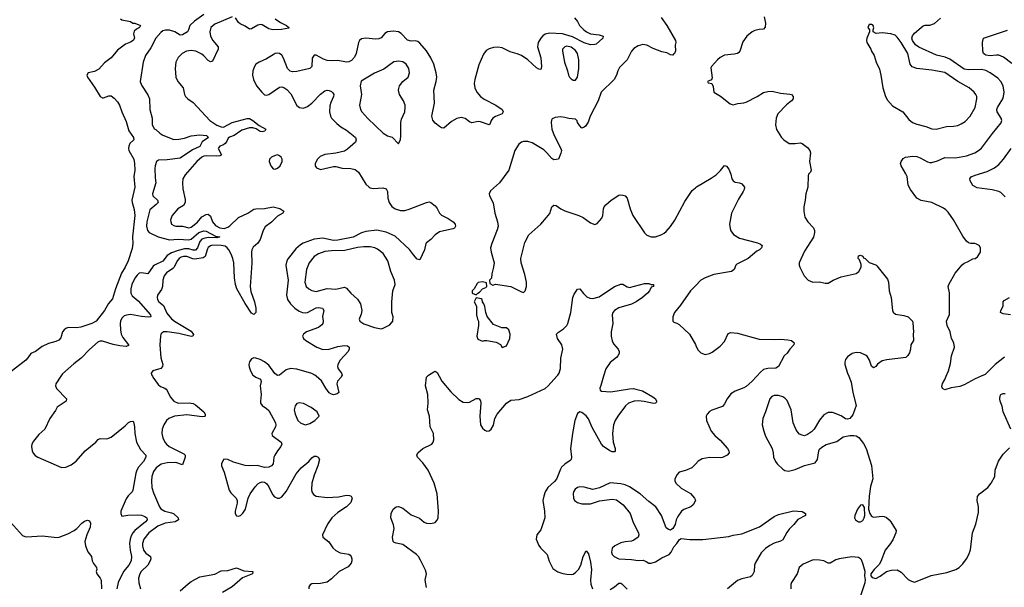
# Model space of a CAD drawing. Header units: inches. Extents: x 2057696 to 2160536, y 827480 to 1016834.
# Tile 237 of 256: x 2123743 to 2132861, y 908045 to 913303. Entities that reach past the tile are written whole.
import ezdxf

# ---------------------------------------------------------------- set-up
doc = ezdxf.new("R2010")
doc.units = ezdxf.units.IN
doc.header["$MEASUREMENT"] = 0
for name, color, linetype in [('C1920', 7, 'Continuous'), ('C1921', 7, 'Continuous'), ('C1930', 7, 'Continuous'), ('C1931', 7, 'Continuous')]:
    doc.layers.add(name, color=color, linetype=linetype)

msp = doc.modelspace()

# ---------------------------------------------------------------- linework, layer by layer
at = {"layer": 'C1920', "color": 5}
for points, elevation in [([(2124124.8, 910000), (2124078.7, 909930), (2124075.3, 909910), (2124085.4, 909885.4), (2124177.3, 909790), (2124174, 909770), (2124090, 909715.1), (2124076.4, 909683.6), (2124023.1, 909610), (2123975.3, 909510), (2123920.6, 909459.4), (2123870, 909397.6), (2123854.9, 909370), (2123853.1, 909350), (2123858, 909310), (2123867.2, 909287.2), (2123886.3, 909266.3), (2123910, 909250.3), (2124130, 909155.8), (2124170, 909157), (2124220.5, 909179.5), (2124266.9, 909213.1), (2124350, 909310.5), (2124449.2, 909390), (2124470, 909414.8), (2124490, 909424), (2124550, 909420.5), (2124590, 909437.1), (2124720.1, 909539.9), (2124750, 909570.3), (2124770, 909581.6), (2124790, 909584), (2124798, 909578), (2124806.4, 909530), (2124808.2, 909470), (2124826, 909390), (2124862.8, 909322.8), (2124910.5, 909270), (2124910.4, 909250.4), (2124889, 909210), (2124843.3, 909156.7), (2124828, 909130), (2124818.3, 909101.7), (2124790, 908945.2), (2124784.2, 908930), (2124748.3, 908891.7), (2124730, 908863.6), (2124681.3, 908750), (2124680.5, 908730), (2124690, 908704.7), (2124745.6, 908714.4), (2124830, 908717.2), (2124870, 908711.8), (2124901.6, 908701.6), (2124920.3, 908690), (2124924, 908670), (2124906.9, 908650), (2124808.4, 908570), (2124790.5, 908549.5), (2124776.7, 908523.3), (2124765.6, 908490), (2124761, 908450), (2124765, 908390), (2124778.2, 908330), (2124776.2, 908290), (2124752.9, 908250), (2124704.9, 908190), (2124654.3, 908090), (2124644.4, 908030)], 360), ([(2124972.5, 910000), (2124977.3, 909990), (2125024.6, 909924.6), (2125046, 909906), (2125088.8, 909888.8), (2125099.9, 909879.9), (2125109, 909869), (2125135.5, 909810), (2125169.6, 909769.6), (2125210, 909750.7), (2125312.5, 909752.5), (2125350, 909746.8), (2125370, 909735.2), (2125447, 909670), (2125462, 909650), (2125462, 909638), (2125460.7, 909630), (2125453.5, 909626.5), (2125434.6, 909625.4), (2125290, 909643.3), (2125177.1, 909630), (2125125.2, 909610), (2125102.7, 909590), (2125077.1, 909550), (2125063.5, 909510), (2125060.7, 909470), (2125067.9, 909430), (2125086.5, 909390), (2125102.7, 909370), (2125128.9, 909350), (2125262.2, 909282.2), (2125276.1, 909270), (2125276.3, 909250), (2125250, 909179.6), (2125190, 909202.4), (2125110, 909199.5), (2125054.8, 909185.2), (2125007.5, 909152.5), (2124982.9, 909117.1), (2124968.5, 909071.5), (2124963.9, 909030), (2124967.3, 908970), (2124981.4, 908921.4), (2125038, 908790), (2125050, 908772), (2125088.4, 908750), (2125150, 908736.3), (2125167.4, 908727.4), (2125210.3, 908690), (2125212.4, 908670), (2125181.6, 908650), (2125090, 908639.9), (2125021.2, 908610), (2124939.7, 908550), (2124893.4, 908490), (2124879.4, 908450), (2124879.4, 908430), (2124889.4, 908390), (2124910, 908360.2), (2124954.3, 908330), (2124957.5, 908310), (2124951.7, 908290), (2124930.1, 908249.9), (2124868.1, 908190), (2124854.4, 908170), (2124843.8, 908130), (2124846, 908086), (2124863.2, 908030)], 380), ([(2125917.1, 910000), (2125930, 909990.3), (2125972.2, 909972.2), (2125980.3, 909950), (2125970.3, 909910), (2125979.1, 909830), (2125971.8, 909770), (2125974, 909750), (2125988.2, 909730), (2126030, 909702.6), (2126050, 909681.3), (2126111.1, 909570), (2126115.4, 909550), (2126112, 909530), (2126077.6, 909470), (2126081.6, 909450), (2126163.7, 909390), (2126171.4, 909370), (2126162, 909350), (2126129.6, 909310.4), (2126105, 909270), (2126098, 909250), (2126090.8, 909189.2), (2126076, 909170), (2126050, 909157.3), (2126010, 909155.4), (2125946.8, 909173.2), (2125870, 909170.8), (2125830, 909174.2), (2125723.7, 909203.7), (2125670, 909229.3), (2125650, 909233.2), (2125630, 909229), (2125610.6, 909190), (2125613, 909170), (2125635.3, 909110), (2125684.1, 908944.1), (2125699.4, 908919.4), (2125748.2, 908870), (2125756.4, 908850), (2125756.4, 908823.6), (2125737.3, 908750), (2125738.8, 908730), (2125750, 908706.8), (2125770, 908704), (2125788, 908710), (2125810, 908730.8), (2125833.3, 908770), (2125858, 908870), (2125876.4, 908910), (2125924, 908976), (2125950, 909003.7), (2125970, 909014.9), (2125990, 909020.9), (2126010, 909018.3), (2126030, 909005.3), (2126050, 908974.4), (2126084.2, 908904.2), (2126104.1, 908884.1), (2126130, 908871.7), (2126150, 908871.7), (2126170, 908881.7), (2126210, 908932), (2126304.1, 909095.9), (2126350, 909151.4), (2126419.7, 909210), (2126450, 909244.4), (2126470, 909259.5), (2126490, 909260.3), (2126507.7, 909250), (2126518.4, 909230), (2126504.7, 909170), (2126470, 909084.5), (2126448.6, 909010), (2126444.6, 908950), (2126450, 908928), (2126464.3, 908904.3), (2126490, 908888), (2126590, 908876), (2126696, 908884), (2126770, 908897.6), (2126796.4, 908896.4), (2126814, 908890), (2126822, 908870), (2126810.6, 908830), (2126770.4, 908790), (2126690, 908738.2), (2126634.7, 908690), (2126592.6, 908630), (2126546.7, 908530), (2126550.5, 908510), (2126605.1, 908465.1), (2126644.4, 908410), (2126670, 908386.2), (2126710, 908364.3), (2126790, 908353.1), (2126803.4, 908343.4), (2126813.7, 908330), (2126820.3, 908310), (2126820.2, 908290), (2126812.7, 908270), (2126784.2, 908235.8), (2126703, 908190), (2126630, 908122.9), (2126590, 908094), (2126530, 908078.9), (2126450, 908076.3), (2126432.3, 908067.7), (2126421.6, 908050), (2126419.3, 908030)], 420), ([(2126724.1, 910000), (2126719.1, 909990), (2126686, 909954), (2126678.6, 909930), (2126698.9, 909850), (2126682.3, 909837.7), (2126650, 909828.9), (2126630, 909832.9), (2126610, 909846.4), (2126577.5, 909890), (2126537.7, 909957.7), (2126488.8, 910000)], 420), ([(2127510, 908043.7), (2127499.2, 908110), (2127509.6, 908170), (2127502.7, 908202.7), (2127456.3, 908296.3), (2127435.8, 908330), (2127417.4, 908350), (2127290, 908441.3), (2127230, 908453), (2127210, 908461.6), (2127202.4, 908470), (2127196, 908510), (2127209.8, 908590.2), (2127204.3, 908624.3), (2127178.7, 908690), (2127182.4, 908730), (2127201.6, 908770), (2127230, 908790.4), (2127250, 908793), (2127290, 908778.7), (2127370, 908717.8), (2127445.7, 908685.7), (2127490, 908648.9), (2127510, 908638.9), (2127550, 908637.4), (2127590, 908645.3), (2127610, 908668), (2127617.6, 908690), (2127621.4, 908750), (2127609.7, 908910), (2127581.3, 909010), (2127525.1, 909130), (2127477.8, 909197.8), (2127428, 909250), (2127421.6, 909270), (2127429.6, 909290), (2127476.9, 909330), (2127559.3, 909370), (2127571.4, 909388.6), (2127577, 909410), (2127574.5, 909470), (2127543.7, 909530), (2127539.3, 909630), (2127519.5, 909690), (2127524.5, 909750), (2127522, 909830), (2127500.7, 909910), (2127510, 909991.3), (2127518.8, 910000)], 420), ([(2127629.2, 910000), (2127653.8, 909953.8), (2127735.9, 909855.9), (2127810, 909785.7), (2127850, 909760.3), (2127890, 909755.8), (2127910, 909761.3), (2127970, 909793), (2127990, 909794), (2127998, 909790), (2128010, 909772), (2128012.7, 909750), (2128003.1, 909630), (2128010.4, 909550), (2128030, 909519.1), (2128050, 909500.7), (2128070, 909490.7), (2128090, 909494.8), (2128110, 909511), (2128130, 909546), (2128144.7, 909610), (2128163.6, 909650), (2128250, 909750.3), (2128290, 909777), (2128370, 909784.4), (2128450, 909811.7), (2128610, 909888), (2128635.8, 909910), (2128718.1, 910000)], 420), ([(2129150.4, 910000), (2129126, 909914), (2129115.5, 909890), (2129117.3, 909870), (2129130, 909860.5), (2129215.9, 909855.9), (2129390, 909884.2), (2129426, 909886), (2129450, 909881.3), (2129510, 909866), (2129606, 909810), (2129630.8, 909790), (2129641, 909770), (2129638.8, 909761.2), (2129632, 909750), (2129612.3, 909747.7), (2129525.8, 909765.8), (2129470, 909770.8), (2129432, 909768), (2129381.6, 909750), (2129353.4, 909726.6), (2129280.9, 909630), (2129258, 909590), (2129242, 909550), (2129232.2, 909470), (2129238.4, 909390), (2129257, 909330), (2129256.4, 909310), (2129250, 909300.9), (2129230, 909299.6), (2129209.4, 909310), (2129150, 909349.6), (2129130, 909372), (2129045.9, 909525.9), (2129010, 909606), (2128990, 909634), (2128950, 909664.5), (2128930, 909669.3), (2128910, 909656), (2128884.4, 909590), (2128860.9, 909470), (2128844, 909330), (2128854.6, 909250), (2128850.4, 909230), (2128840.8, 909219.2), (2128790, 909186), (2128761.8, 909158.2), (2128750, 909139.5), (2128713.2, 909046.8), (2128695.5, 909024.5), (2128634.9, 908970), (2128610.3, 908930), (2128596, 908890), (2128588.9, 908850), (2128603.2, 908750), (2128604.9, 908690), (2128570, 908576), (2128532.4, 908530), (2128527, 908490), (2128551.2, 908431.2), (2128565.7, 908410), (2128626.3, 908350), (2128646, 908286), (2128679.9, 908219.9), (2128727.3, 908187.3), (2128772.8, 908172.8), (2128810, 908165.5), (2128850, 908164.2), (2128870, 908168.3), (2128890, 908180.7), (2128917.3, 908210), (2128940.9, 908250), (2128962.3, 908330), (2128990, 908382.8), (2129010, 908356), (2129030, 908277.3), (2129039.8, 908210), (2129030.2, 908110.2), (2129032.9, 908072.9), (2129048.9, 908030)], 420), ([(2130000, 909185.3), (2129968.8, 909151.2), (2129910, 909125.6), (2129851.3, 909110), (2129830.8, 909090), (2129810.8, 909050), (2129810.7, 909030), (2129819.1, 909010), (2129870, 908964), (2129954.2, 908914.2), (2129992, 908870), (2130000, 908852.2)], 440), ([(2130000, 908848), (2129980.7, 908810), (2129957.3, 908790), (2129894.3, 908765.7), (2129870.3, 908749.7), (2129838, 908702), (2129823.8, 908670), (2129812.7, 908627.3), (2129790, 908588.7), (2129770, 908575.3), (2129750, 908579), (2129730, 908595.3), (2129687.6, 908710), (2129635.6, 908790), (2129570, 908839.1), (2129490, 908909.6), (2129390, 908974.7), (2129350, 908994.7), (2129310, 909004.5), (2129210, 909011.8), (2129113.3, 908966.7), (2129050, 908951.6), (2128970, 908971.3), (2128930, 908976.3), (2128910, 908969.6), (2128886.1, 908953.9), (2128870.4, 908930), (2128867.3, 908912.7), (2128870.3, 908870.3), (2128881.6, 908850), (2128910, 908830.4), (2128950, 908817.1), (2129030, 908817.1), (2129113.6, 908846.4), (2129230, 908860.5), (2129270, 908855.5), (2129330.2, 908810.2), (2129395.3, 908730), (2129425.2, 908645.3), (2129474, 908550), (2129476, 908530), (2129470.5, 908509.5), (2129430, 908481.2), (2129407.5, 908472.5), (2129350, 908467), (2129310, 908456.2), (2129254.8, 908430), (2129230, 908408), (2129224.4, 908370), (2129230.5, 908350), (2129247.7, 908330), (2129290, 908308), (2129410, 908302.3), (2129470, 908292.4), (2129516.4, 908296.4), (2129545.3, 908285.3), (2129570, 908267.7), (2129590, 908267.3), (2129630, 908282), (2129690, 908319.1), (2129759, 908350), (2129777.2, 908370), (2129800.2, 908419.8), (2129828.7, 908450), (2129853.6, 908486.4), (2129870, 908498), (2129948.2, 908488.2), (2130000, 908488.4)], 440), ([(2123602, 908710), (2123770, 908524.9), (2123790, 908515.5), (2123810, 908513), (2123950, 908522.8), (2124090, 908506.8), (2124110, 908510.5), (2124190, 908541.1), (2124248.7, 908571.3), (2124273.6, 908590), (2124319.7, 908640.3), (2124343.5, 908656.5), (2124370, 908668), (2124390, 908661), (2124397.6, 908637.6), (2124397, 908603), (2124365.5, 908530), (2124348.1, 908468.1), (2124354, 908430), (2124373.7, 908373.7), (2124407.3, 908330), (2124414.4, 908290), (2124425.3, 908265.3), (2124455.5, 908230), (2124457.1, 908210), (2124451.8, 908190), (2124456.9, 908170), (2124488.8, 908130), (2124496.9, 908110), (2124500.7, 908030)], 340), ([(2125228.6, 908011.4), (2125302, 908078), (2125330, 908099.7), (2125410, 908142.2), (2125550, 908166), (2125610, 908197.1), (2125670, 908202.2), (2125750, 908225.2), (2125818.9, 908198.9), (2125902, 908190), (2125899.1, 908170), (2125807.8, 908132.2), (2125710, 908049.9), (2125621.8, 907998.2)], 380), ([(2129210, 908025.4), (2129250.5, 908049.5), (2129290, 908083.1), (2129310, 908083.1), (2129317.8, 908077.8), (2129370, 908026.7)], 420)]:
    msp.add_lwpolyline(points, dxfattribs=dict(at, elevation=elevation))
at = {"layer": 'C1920', "color": 5, "elevation": 440}
msp.add_lwpolyline([(2126330, 909755.1), (2126310, 909749), (2126295.2, 909724.8), (2126286.4, 909690), (2126294.9, 909650), (2126319.1, 909590), (2126346.6, 909566.6), (2126390, 909550.6), (2126430, 909562), (2126477.2, 909590), (2126515.3, 909630), (2126497.2, 909670), (2126441.2, 909710), (2126370, 909746.6)], close=True, dxfattribs=at)
at = {"layer": 'C1921', "color": 5}
for points, elevation in [([(2125448.1, 913351.9), (2125361.4, 913290), (2125318.2, 913250), (2125308, 913210), (2125297.6, 913190), (2125250, 913161.2), (2125230, 913160.6), (2125179.1, 913190), (2125130, 913206.8), (2125093.2, 913206.8), (2125070, 913199.1), (2125050, 913183.8), (2125004.5, 913130), (2124957, 913043), (2124908.5, 912971.5), (2124885.8, 912910), (2124858.8, 912730), (2124870, 912694.9), (2124930, 912606.4), (2124944.6, 912570), (2124949.4, 912470), (2124970.2, 912390), (2124970.3, 912330.3), (2124990, 912290.7), (2125004.7, 912284.7), (2125042.4, 912250), (2125070, 912234), (2125170, 912193.6), (2125215.5, 912195.5), (2125270, 912206.2), (2125330, 912225.7), (2125410, 912235.2), (2125472.2, 912230), (2125492.6, 912210), (2125432, 912170), (2125410, 912127.9), (2125343.3, 912096.7), (2125230, 912021.1), (2125110, 912005), (2125030, 912001.8), (2125010.2, 911989.8), (2124998.3, 911950), (2124996.3, 911923.7), (2124998, 911838), (2125005.2, 911790), (2124972, 911690), (2124975.8, 911670), (2125020.3, 911630), (2125024.6, 911610), (2125007.6, 911590), (2124950, 911540.4), (2124944.8, 911530), (2124920.1, 911430), (2124918.6, 911390), (2124925.4, 911350), (2124942.6, 911330), (2125024.2, 911290), (2125130, 911262.2), (2125210, 911269.1), (2125310, 911264), (2125330, 911270.9), (2125402.3, 911330), (2125450, 911347.2), (2125470, 911345.1), (2125557.3, 911297.3), (2125596.3, 911290), (2125570, 911282.8), (2125490, 911284), (2125450, 911276.7), (2125431.5, 911268.5), (2125412.8, 911247.2), (2125390, 911188.7), (2125370, 911167.4), (2125350, 911167.8), (2125310, 911181), (2125270, 911180.4), (2125210, 911165.9), (2125150, 911143.9), (2125110, 911118.5), (2125070, 911066.8), (2124991.1, 911030), (2124979.5, 911020.5), (2124930, 910949.7), (2124870, 910958.7), (2124850, 910954.3), (2124830, 910937.4), (2124810, 910909.6), (2124783.2, 910850), (2124773.5, 910810), (2124772.8, 910770), (2124785.7, 910745.7), (2124839.7, 910699.7), (2124954.9, 910570), (2124959.1, 910550), (2124932.4, 910547.6), (2124870, 910554.3), (2124770, 910571.2), (2124732.9, 910567.1), (2124710, 910558.5), (2124690, 910538.7), (2124677.8, 910510), (2124673, 910487), (2124676, 910430), (2124684.3, 910390), (2124697.7, 910357.7), (2124752.2, 910290), (2124750, 910285.2), (2124730, 910274), (2124670, 910280.3), (2124610, 910292.9), (2124510, 910324.8), (2124490, 910325.6), (2124470, 910319.8), (2124390, 910248.9), (2124311.6, 910168.4), (2124244.6, 910115.4), (2124138.8, 910021.2), (2124124.8, 910000)], 360), ([(2125710, 913328.6), (2125550, 913260.8), (2125514.5, 913230), (2125503.8, 913190), (2125511.1, 913150), (2125532.1, 913110), (2125582, 913050), (2125581.5, 913030), (2125530, 912918.7), (2125510, 912911.1), (2125490, 912924.7), (2125450, 912968.8), (2125430, 912984.4), (2125374.5, 913010), (2125330, 913018.7), (2125288, 913010), (2125248.2, 912990), (2125210, 912951.8), (2125190.3, 912910), (2125182.6, 912850), (2125187.7, 912770), (2125208.9, 912730), (2125256.9, 912670), (2125270.4, 912610), (2125279.3, 912590), (2125299.1, 912570), (2125350, 912534.4), (2125504.9, 912370), (2125570, 912326.5), (2125610, 912309.4), (2125630, 912308.5), (2125710, 912351), (2125850, 912386.1), (2125870, 912386.4), (2125902.5, 912370), (2125961, 912321), (2126021.3, 912290), (2126014.4, 912270), (2125990, 912263.2), (2125970, 912267.4), (2125932.5, 912292.5), (2125902.4, 912302.4), (2125870, 912300.4), (2125800.1, 912279.9), (2125730, 912229.2), (2125685.3, 912214.7), (2125675, 912205), (2125658.8, 912170), (2125644.8, 912155.2), (2125630, 912143.6), (2125598, 912130), (2125584.6, 912115.4), (2125582, 912110), (2125612.9, 912050), (2125610, 912046.6), (2125598.8, 912041.2), (2125562.9, 912037.1), (2125470, 912042.6), (2125450, 912038.9), (2125430, 912029.9), (2125385, 911990), (2125275.1, 911864.9), (2125253.7, 911830), (2125250.3, 911790), (2125255.4, 911735.4), (2125276.4, 911636.4), (2125275.2, 911610), (2125258.9, 911581.1), (2125208.8, 911550), (2125154.3, 911490), (2125140.2, 911450), (2125141.5, 911430), (2125148.9, 911410), (2125170, 911395.6), (2125190, 911391.3), (2125250, 911390.2), (2125310, 911376), (2125330, 911380.9), (2125390, 911425.8), (2125430, 911477), (2125470, 911498.8), (2125490, 911501), (2125510, 911483.1), (2125530.1, 911430), (2125555.4, 911395.4), (2125595.9, 911375.9), (2125637.2, 911370), (2125670, 911380.1), (2125690, 911394.5), (2125770, 911470.1), (2125855.1, 911510), (2125910, 911546.7), (2125930, 911551.6), (2126010, 911553.9), (2126090, 911569.6), (2126153.5, 911553.5), (2126188.9, 911530), (2126179.5, 911510), (2126130, 911483), (2126074.4, 911425.6), (2126017.5, 911382.5), (2125997.6, 911350), (2125970, 911266.9), (2125947.2, 911232.8), (2125904.6, 911195.4), (2125891.8, 911170), (2125888.9, 911150), (2125892.1, 911047.9), (2125877.7, 910830), (2125883.6, 910783.6), (2125917.1, 910690), (2125930.2, 910630), (2125928.6, 910591.4), (2125910, 910572), (2125890, 910584.7), (2125830, 910674.2), (2125755.5, 910810), (2125742.5, 910850), (2125731.8, 910910), (2125727, 911050), (2125718.5, 911090), (2125702.6, 911130), (2125679.5, 911170), (2125664.1, 911190), (2125644.6, 911204.6), (2125610, 911212.2), (2125530, 911213.4), (2125510, 911208.5), (2125490, 911192.8), (2125481.3, 911178.7), (2125460.9, 911110), (2125441.7, 911098.3), (2125364.9, 911084.9), (2125346.4, 911086.4), (2125290, 911109.4), (2125258.8, 911110), (2125237.4, 911102.6), (2125218.9, 911090), (2125201.8, 911070), (2125173.8, 911010), (2125162.7, 910997.3), (2125103.7, 910956.3), (2125080.2, 910930), (2125069.4, 910890.6), (2125065, 910830), (2125055.7, 910804.3), (2125019.6, 910750), (2125015.8, 910730), (2125019.1, 910710), (2125031.5, 910690), (2125073.8, 910653.8), (2125104.4, 910584.4), (2125150.6, 910530.5), (2125176.1, 910510), (2125330, 910416.3), (2125352.3, 910387.7), (2125347.3, 910372.7), (2125331.3, 910368.7), (2125216.3, 910396.3), (2125110, 910412.2), (2125074, 910410), (2125060.3, 910399.7), (2125051.6, 910390), (2125046.9, 910370), (2125042, 910290), (2125049.1, 910170.9), (2125067.9, 910110), (2125065.7, 910090), (2125049.1, 910070.9), (2124976, 910050), (2124961, 910030), (2124965.4, 910014.6), (2124972.5, 910000)], 380), ([(2126110, 913310.6), (2126157.3, 913277.3), (2126212.7, 913250), (2126236.5, 913230), (2126235.5, 913224.5), (2126167.5, 913212.5), (2126088.1, 913208.1), (2126050, 913217.7), (2125990, 913253.5), (2125970, 913256.9), (2125947.5, 913252.5), (2125890, 913218.9), (2125870, 913214.9), (2125830, 913243.7), (2125784, 913264), (2125770, 913276.8), (2125741.1, 913321.1)], 380), ([(2128879.9, 913319.9), (2128907.3, 913287.3), (2128927.7, 913250), (2128968.2, 913210), (2128993.4, 913190), (2129030, 913172), (2129110, 913163.1), (2129146, 913150), (2129143, 913130), (2129083.1, 913076.9), (2129068.8, 913071.2), (2129030, 913071), (2128970, 913089.3), (2128863.3, 913143.3), (2128770, 913172.1), (2128650, 913178.8), (2128610, 913168.9), (2128587.9, 913152.1), (2128569.2, 913130), (2128545.6, 913090), (2128540.2, 913070), (2128538.8, 913050), (2128568.2, 912950), (2128574.6, 912870), (2128570, 912841.2), (2128550, 912845.1), (2128530, 912856.8), (2128448.9, 912930), (2128390, 912969.9), (2128350, 912986.6), (2128284.5, 913004.5), (2128210, 913041.5), (2128170, 913048.7), (2128130, 913044.5), (2128090, 913033.7), (2128062.9, 913017.1), (2128036.9, 912983.1), (2127994.6, 912885.4), (2127957.1, 912750), (2127952.8, 912710), (2127958.8, 912670), (2127976.2, 912630), (2128009.6, 912589.6), (2128045.7, 912565.7), (2128152.7, 912510), (2128210.6, 912470), (2128220.7, 912450), (2128210.3, 912429.7), (2128150, 912405.6), (2128124, 912390), (2128108, 912370), (2128098.8, 912341.2), (2128090, 912329.3), (2128010, 912357.7), (2127990, 912359.1), (2127930, 912346.3), (2127910, 912356.2), (2127870, 912388.2), (2127830, 912397.7), (2127792.5, 912387.5), (2127741.2, 912358.8), (2127670, 912299.3), (2127650, 912300.9), (2127630, 912312), (2127590, 912345.1), (2127570, 912373.2), (2127560.5, 912410), (2127585.1, 912530), (2127579.7, 912650), (2127600.9, 912730), (2127605, 912770), (2127601, 912810), (2127578, 912890), (2127550, 912948), (2127510, 913014.3), (2127450, 913086.6), (2127430, 913099.7), (2127410, 913105.7), (2127370, 913104.1), (2127333.7, 913113.7), (2127275, 913175), (2127250, 913188.7), (2127204.8, 913195.2), (2127150, 913189.7), (2127126, 913174), (2127090, 913134.7), (2127070, 913124.7), (2127036.9, 913123.1), (2126949, 913131), (2126910, 913125.6), (2126890.3, 913109.7), (2126880.3, 913090), (2126858.2, 912990), (2126844.1, 912955.9), (2126815.7, 912924.3), (2126790, 912910.7), (2126770, 912909), (2126690, 912923.7), (2126630, 912920.2), (2126590, 912923.9), (2126556.7, 912936.7), (2126490, 912974.7), (2126470, 912972.8), (2126452.5, 912947.5), (2126448.2, 912870), (2126430, 912850.8), (2126310, 912822.7), (2126270, 912818.4), (2126246.7, 912826.7), (2126223.7, 912850), (2126186.4, 912946.4), (2126170, 912973.3), (2126150, 912988), (2126130, 912991.1), (2126110, 912988.2), (2126090, 912978.3), (2126030, 912940.4), (2125962, 912910), (2125930, 912889.5), (2125917, 912870), (2125902.6, 912830), (2125900.3, 912790), (2125908.5, 912750), (2125937, 912690), (2125984.6, 912630), (2126010, 912606), (2126030, 912602.8), (2126050, 912609.2), (2126150, 912676.9), (2126170, 912680.2), (2126190, 912674.7), (2126216.6, 912656.6), (2126254.7, 912614.7), (2126308.4, 912508.4), (2126334.8, 912490), (2126370, 912484.4), (2126410, 912499.1), (2126450, 912528.4), (2126530, 912613.8), (2126570, 912644), (2126590, 912649), (2126610, 912646.3), (2126630, 912637.4), (2126644.4, 912624.4), (2126651.7, 912610), (2126649, 912590), (2126624.2, 912535.8), (2126616.3, 912503.7), (2126611.9, 912450), (2126620.2, 912410), (2126631.7, 912390), (2126679.6, 912339.6), (2126718, 912310), (2126770, 912278.8), (2126832.4, 912230), (2126851.7, 912210), (2126859.5, 912190), (2126852, 912168), (2126778, 912102), (2126750, 912086), (2126670, 912067.6), (2126570, 912053.6), (2126525.1, 912034.9), (2126500.7, 912010), (2126480.7, 911970), (2126481, 911950), (2126491.3, 911930), (2126530, 911916.3), (2126650, 911941.3), (2126670, 911941.3), (2126730, 911927.6), (2126810, 911924.9), (2126850, 911915.3), (2126880.9, 911890), (2126950, 911780.4), (2126979.1, 911750), (2126990, 911743.7), (2127019.2, 911739.2), (2127106.5, 911746.5), (2127135.6, 911735.6), (2127148, 911710), (2127152.6, 911650), (2127165.8, 911610), (2127190, 911572.9), (2127220.3, 911550), (2127270, 911534.6), (2127310, 911536.6), (2127350, 911547.6), (2127510, 911610.5), (2127535.5, 911615.5), (2127550, 911610.8), (2127590, 911578.8), (2127610, 911554.8), (2127630.3, 911510.3), (2127650, 911490.6), (2127710, 911462.4), (2127756.3, 911430), (2127776.3, 911410), (2127779.3, 911390), (2127768.4, 911371.6), (2127754.6, 911365.4), (2127630, 911338.7), (2127590.6, 911310), (2127550, 911266.6), (2127510, 911237.2), (2127504, 911230), (2127490.4, 911170), (2127450, 911079), (2127425.4, 911085.4), (2127390, 911123.7), (2127353.4, 911173.4), (2127218.9, 911298.9), (2127135.9, 911335.9), (2127050, 911353), (2126950, 911341.4), (2126910, 911327.5), (2126830, 911289.4), (2126690, 911260.1), (2126650, 911258.4), (2126550, 911278.7), (2126470, 911268.4), (2126367.2, 911232.8), (2126342.7, 911217.3), (2126300.7, 911179.3), (2126230.2, 911090), (2126217.7, 911070), (2126206.9, 911030), (2126230.9, 910890.9), (2126215.2, 910750), (2126224.4, 910710), (2126252.4, 910670), (2126291.5, 910630), (2126330, 910602.9), (2126362, 910590), (2126390, 910587.9), (2126410, 910591.9), (2126490, 910633), (2126510, 910638), (2126547.3, 910630), (2126561.1, 910610), (2126545.9, 910554.1), (2126553.8, 910510), (2126551.4, 910490), (2126542.7, 910477.3), (2126510, 910452.2), (2126400.3, 910410), (2126371.5, 910390), (2126363.6, 910370), (2126371.5, 910350), (2126394.3, 910330), (2126494.3, 910270), (2126550, 910248.3), (2126610, 910251.6), (2126690, 910274.6), (2126750, 910283.8), (2126780.2, 910280.3), (2126795.8, 910270), (2126794.9, 910250), (2126784, 910230), (2126712.1, 910150), (2126689.2, 910110), (2126685.4, 910090), (2126691.3, 910070), (2126723.2, 910030), (2126729.1, 910010), (2126724.1, 910000)], 420), ([(2129683.5, 913323.5), (2129736, 913250), (2129814.8, 913110), (2129818.8, 913090), (2129813.7, 913066.3), (2129815.2, 913015.2), (2129807.3, 912990), (2129798.3, 912981.7), (2129790, 912975.1), (2129770, 912978.4), (2129734.9, 912994.9), (2129690, 913005.8), (2129610, 913035.2), (2129550, 913065.2), (2129513, 913072.9), (2129470, 913061.5), (2129430, 913035.3), (2129409.2, 913010), (2129368.9, 912930), (2129298.9, 912861.1), (2129282.6, 912830), (2129270, 912789.3), (2129248.5, 912750), (2129128.9, 912630), (2129100.3, 912550), (2129027.3, 912410), (2129006.8, 912353.2), (2128983.6, 912316.4), (2128970, 912306), (2128950, 912298), (2128930, 912318), (2128909.2, 912350), (2128905.2, 912365.2), (2128890, 912382), (2128830, 912386), (2128790, 912397.6), (2128750, 912402.9), (2128703, 912397), (2128674.8, 912385.2), (2128667.5, 912372.5), (2128664, 912350), (2128672.4, 912290), (2128693.1, 912230), (2128753.7, 912110), (2128759.3, 912090), (2128755.2, 912064.8), (2128731.3, 912010), (2128690, 912006), (2128670, 912016), (2128625.1, 912070), (2128596.4, 912096.4), (2128490, 912162), (2128450, 912173.7), (2128410, 912175.6), (2128390, 912169.5), (2128366, 912150), (2128327.2, 912090), (2128272.3, 911907.7), (2128185.5, 911790), (2128103.8, 911716.2), (2128090.8, 911690), (2128094, 911670), (2128126.3, 911606.3), (2128143.2, 911510), (2128168.1, 911430), (2128172.6, 911390), (2128164, 911356), (2128114, 911230), (2128104.4, 911190), (2128108.2, 911150), (2128138.4, 911050), (2128132.4, 911010), (2128114, 910950), (2128112, 910908), (2128094, 910890), (2128098, 910858), (2128124.7, 910844.7), (2128150, 910854), (2128292, 910832), (2128390, 910781), (2128410, 910776), (2128424, 910790), (2128437, 910830), (2128438, 910870), (2128422, 910942), (2128387.8, 911050), (2128382.9, 911090), (2128422, 911238), (2128459.5, 911310), (2128570, 911407.7), (2128622.9, 911470), (2128651.2, 911508.8), (2128669.7, 911570.3), (2128690, 911584), (2128710, 911580.5), (2128753, 911550), (2128790, 911531.6), (2128920.7, 911490), (2128960.7, 911470), (2129030, 911422), (2129070, 911406.8), (2129090, 911416), (2129134.7, 911465.3), (2129144.5, 911490), (2129149.6, 911550), (2129157, 911570), (2129170, 911587.3), (2129220.9, 911630), (2129290, 911676.3), (2129310, 911680.7), (2129330, 911677.3), (2129350.5, 911670.5), (2129368.4, 911648.4), (2129395.8, 911550), (2129421.3, 911490), (2129530, 911326.8), (2129550, 911306.8), (2129590, 911290.8), (2129630, 911290.7), (2129690, 911313.4), (2129710, 911325.5), (2129730, 911340.5), (2129770, 911385.5), (2129810, 911445.5), (2129902.2, 911617.8), (2129970, 911719.5), (2130000, 911745.1)], 440), ([(2124678, 913310), (2124690, 913301), (2124770, 913286.8), (2124790, 913271), (2124810, 913270.8), (2124862, 913250), (2124852, 913230), (2124824.5, 913215.5), (2124804.9, 913195.1), (2124798, 913170), (2124806, 913130), (2124794.8, 913110), (2124770, 913093.2), (2124723.8, 913076.2), (2124650, 913020.9), (2124590.3, 912949.7), (2124530, 912903.5), (2124476.3, 912843.7), (2124436, 912824), (2124378.8, 912810), (2124364.9, 912790), (2124370.4, 912770), (2124436.7, 912676.7), (2124490, 912590.8), (2124510, 912579.1), (2124520.2, 912579.8), (2124570, 912598), (2124590, 912598), (2124616.7, 912576.7), (2124650, 912540.7), (2124668.2, 912510), (2124688.4, 912450), (2124730, 912358.8), (2124754.6, 912274.6), (2124797.3, 912210), (2124798.8, 912190), (2124764.7, 912155.3), (2124753, 912130), (2124750.5, 912110), (2124753, 912090), (2124799.1, 912010), (2124807.7, 911970), (2124810.3, 911910.3), (2124800.4, 911850), (2124810.2, 911750), (2124782.7, 911630), (2124784, 911610), (2124804.4, 911544.5), (2124810.8, 911490), (2124789.1, 911290), (2124790.1, 911230), (2124783.4, 911183.4), (2124747.4, 911070), (2124719.8, 911010), (2124686.2, 910953.8), (2124629, 910810), (2124602.3, 910717.7), (2124567.1, 910672.9), (2124530.1, 910609.9), (2124451.7, 910510), (2124410.6, 910490), (2124310, 910453.5), (2124270, 910448.3), (2124192, 910450), (2124170, 910442.2), (2124154, 910430), (2124139.2, 910410), (2124122.9, 910357.1), (2124105.4, 910334.6), (2124078.5, 910321.5), (2124010, 910303.7), (2123950, 910276.8), (2123890, 910230.6), (2123846, 910210), (2123820.2, 910170), (2123801.3, 910150), (2123650, 910031.1)], 340), ([(2128718.1, 910000), (2128727.3, 910010), (2128738, 910030), (2128750, 910071.3), (2128752.9, 910167.1), (2128771.5, 910250), (2128762.9, 910290), (2128722.9, 910350), (2128713.2, 910390), (2128731.6, 910408.4), (2128780.1, 910439.9), (2128809.6, 910470.4), (2128819.5, 910490), (2128847.6, 910590), (2128864.5, 910730), (2128878.3, 910761.7), (2128910, 910806), (2128930, 910810.8), (2128965.2, 910765.3), (2128995.8, 910735.8), (2129023.4, 910723.4), (2129050, 910720.5), (2129110, 910736.3), (2129250, 910830.4), (2129310, 910853.4), (2129330, 910854), (2129370, 910827.3), (2129390, 910820.5), (2129530, 910859.3), (2129570, 910858.8), (2129590, 910851.3), (2129612, 910850), (2129614, 910830), (2129590, 910826), (2129574.8, 910790), (2129557.3, 910770), (2129510, 910729.6), (2129453.4, 910690), (2129410, 910667.4), (2129290, 910632.6), (2129250.7, 910610), (2129235.5, 910590), (2129230.4, 910570), (2129237.4, 910490), (2129222, 910410), (2129219.6, 910370), (2129229.1, 910329.1), (2129241.2, 910301.2), (2129286.7, 910250), (2129294.9, 910230), (2129293.4, 910210), (2129283.7, 910190), (2129270, 910175.1), (2129210, 910127.3), (2129170.3, 910070), (2129150.4, 910000)], 420), ([(2130000, 910837.2), (2129954.9, 910790), (2129862, 910658), (2129806, 910590), (2129791.6, 910551.6), (2129792, 910510), (2129801, 910501), (2129830, 910491), (2129850, 910478), (2129944.7, 910390), (2130000, 910294.8)], 440), ([(2126488.8, 910000), (2126477.3, 910010), (2126450, 910024.2), (2126310, 910065), (2126250, 910072.8), (2126210, 910060.2), (2126150, 910008.9), (2126130, 910007.1), (2126104.7, 910024.7), (2126050, 910102.2), (2126010, 910134.2), (2125970, 910155.3), (2125930, 910168), (2125910, 910169.6), (2125890, 910162), (2125870, 910134), (2125865.7, 910110), (2125867.7, 910087.8), (2125881.3, 910050), (2125903.8, 910010), (2125917.1, 910000)], 420), ([(2127518.8, 910000), (2127530, 910011), (2127578, 910042), (2127590, 910046), (2127610, 910036), (2127629.2, 910000)], 420)]:
    msp.add_lwpolyline(points, dxfattribs=dict(at, elevation=elevation))
for points, elevation in [([(2128810, 913057.2), (2128790, 913052.6), (2128770.6, 913030), (2128770.5, 913010), (2128788.7, 912910), (2128817, 912830), (2128824, 912790), (2128833.7, 912770), (2128850, 912753.7), (2128870, 912742.4), (2128890, 912742), (2128909.7, 912770.3), (2128922, 912850), (2128919.8, 912930), (2128910, 912989), (2128890, 913015.8), (2128850, 913048)], 440), ([(2127250, 912919.7), (2127209, 912911), (2127114.7, 912845.3), (2127030, 912807), (2126906.7, 912733.3), (2126896.3, 912690), (2126908, 912610), (2126890.4, 912510), (2126900.3, 912470), (2126910.4, 912450), (2126966.2, 912386.2), (2127110, 912250.7), (2127150, 912226.8), (2127193.7, 912213.7), (2127250, 912154), (2127268.7, 912191.3), (2127272.9, 912227.1), (2127271.5, 912350), (2127279.3, 912380.7), (2127309.4, 912450), (2127314, 912490), (2127314, 912510), (2127298, 912550), (2127259.5, 912610), (2127251.8, 912650), (2127253.8, 912666.2), (2127260.9, 912690), (2127291.3, 912728.7), (2127340.9, 912770), (2127353.6, 912810), (2127345.6, 912850), (2127322, 912890), (2127290, 912913)], 440), ([(2126130, 912049.5), (2126110, 912045.6), (2126076.3, 912030), (2126057.1, 912010), (2126054.4, 911990), (2126067.8, 911947.8), (2126090, 911922), (2126110, 911919.1), (2126130, 911928), (2126155.1, 911950), (2126174, 911990), (2126173.6, 912010), (2126163.7, 912030), (2126150, 912042)], 420), ([(2126930, 911198.7), (2126870, 911192.5), (2126755.7, 911164.3), (2126630, 911161.9), (2126570, 911153.9), (2126510, 911134.6), (2126469.2, 911110), (2126425, 911050), (2126398.7, 910990), (2126382.6, 910870), (2126397.4, 910830), (2126420.3, 910810), (2126450, 910793), (2126490, 910784.6), (2126590, 910811.8), (2126670, 910805.3), (2126750, 910824.6), (2126770, 910816.4), (2126810, 910768), (2126870, 910713), (2126898.7, 910670), (2126910.3, 910610), (2126904.6, 910575.4), (2126886, 910530), (2126894, 910510), (2126930, 910485.3), (2127030, 910450.3), (2127090, 910438.8), (2127110, 910444.7), (2127170, 910476), (2127197.2, 910510), (2127201.2, 910550), (2127189.6, 910589.6), (2127188, 910690), (2127198.3, 910790), (2127219.2, 910850), (2127214.2, 910890), (2127179.7, 910970), (2127152.6, 911070), (2127110, 911136.2), (2127057.1, 911177.1), (2127030.7, 911190.7), (2126990, 911198.5)], 440), ([(2128030, 910874), (2127990, 910868), (2127979.6, 910860.4), (2127951.6, 910808.4), (2127934, 910790), (2127934, 910770), (2127970, 910754), (2127986, 910770), (2128002, 910778), (2128029, 910811), (2128059, 910821), (2128068, 910830), (2128066, 910866)], 440), ([(2127970, 910726), (2127952, 910690), (2127972, 910650), (2127972, 910570), (2127982, 910530), (2127992, 910510), (2127991.1, 910471.1), (2127978, 910370), (2127984.7, 910344.7), (2128030, 910324.7), (2128048.9, 910331.1), (2128070, 910331.3), (2128156.8, 910316.8), (2128194.4, 910294.4), (2128210, 910264.7), (2128250, 910282), (2128281.2, 910350), (2128284, 910390), (2128274, 910430), (2128250, 910448.7), (2128209.1, 910449.1), (2128130, 910478), (2128072.7, 910552.7), (2128059, 910590), (2128050, 910646), (2128042, 910670), (2128028, 910690), (2128026, 910710), (2128018, 910718)], 440)]:
    msp.add_lwpolyline(points, close=True, dxfattribs=dict(at, elevation=elevation))
at = {"layer": 'C1930', "color": 5}
for points, elevation in [([(2130568.6, 910000), (2130524.2, 909950), (2130470, 909905.4), (2130448.3, 909891.7), (2130370, 909862.6), (2130330, 909836.3), (2130293.4, 909790), (2130270, 909744.5), (2130250, 909719.6), (2130153.5, 909686.5), (2130130, 909672), (2130110.6, 909650), (2130101.6, 909630), (2130103, 909590), (2130146.4, 909490), (2130179.3, 909450), (2130230, 909406.7), (2130298.4, 909330), (2130310.5, 909310), (2130314, 909290), (2130296, 909270), (2130250, 909248.2), (2130230, 909244), (2130130, 909248), (2130064.4, 909235.6), (2130026.1, 909213.9), (2130000, 909185.3)], 440), ([(2131420.6, 910000), (2131444.1, 909944.1), (2131459.5, 909850), (2131490.4, 909730.4), (2131458.4, 909641.6), (2131430, 909609), (2131410, 909602), (2131390, 909604), (2131350, 909633.2), (2131280.2, 909660.2), (2131270, 909664), (2131230, 909664), (2131190, 909642), (2131148.3, 909591.7), (2131101, 909510), (2131075.9, 909484.1), (2131039.1, 909460.9), (2131010.6, 909449.4), (2130990, 909453.2), (2130964.5, 909464.5), (2130944.8, 909484.8), (2130929.2, 909510), (2130907.2, 909567.2), (2130887.8, 909690), (2130850, 909774.5), (2130830, 909797.6), (2130809, 909810), (2130770, 909821.3), (2130730, 909820.5), (2130708, 909812), (2130688.5, 909790), (2130650.3, 909669.6), (2130625.5, 909610), (2130619.1, 909550), (2130632.8, 909492.8), (2130650, 909444.7), (2130710, 909332), (2130720.5, 909290), (2130724.4, 909250), (2130741.6, 909210), (2130756.3, 909190), (2130810, 909140.5), (2130830, 909128), (2130862, 909122), (2130924.2, 909135.8), (2131010, 909172.2), (2131110, 909198.8), (2131131.4, 909228.6), (2131143.7, 909310), (2131150, 909324.7), (2131170, 909342.8), (2131212, 909368), (2131310, 909396.3), (2131370, 909438.8), (2131429.1, 909450.9), (2131469.1, 909450.9), (2131490, 909447.3), (2131513.8, 909433.8), (2131558.3, 909378.3), (2131582, 909330), (2131631.9, 909171.9), (2131643, 909050), (2131622.6, 908977.4), (2131608.2, 908890), (2131603, 908770), (2131614.4, 908730), (2131630, 908704), (2131650, 908695.5), (2131730, 908704), (2131750, 908700.7), (2131770, 908690.7), (2131796, 908670), (2131811, 908650), (2131859.1, 908570), (2131858, 908550), (2131830.6, 908490), (2131807.3, 908450), (2131759.1, 908390), (2131717, 908283), (2131702.5, 908257.5), (2131656, 908210), (2131624.7, 908170), (2131624.7, 908150), (2131636.9, 908136.9), (2131670, 908127.7), (2131710, 908146.8), (2131769.5, 908190.5), (2131816.6, 908203.4), (2131870, 908207.3), (2131906.2, 908186.2), (2131970, 908118.8), (2132001.1, 908101.1), (2132030, 908094), (2132070, 908107.7), (2132184.9, 908155.1), (2132330, 908181.5), (2132410.8, 908209.2), (2132442.9, 908230), (2132476.6, 908263.4), (2132510, 908308), (2132532.6, 908350), (2132547.3, 908392.7), (2132567.3, 908550), (2132596.9, 908630), (2132622, 908738), (2132621.5, 908790), (2132608.2, 908850), (2132613.9, 908886.1), (2132632.8, 908910), (2132709.6, 908970), (2132740.5, 909010), (2132772, 909070), (2132776, 909130), (2132807.9, 909212.1), (2132850, 909278.8), (2132910, 909336.3)], 460), ([(2132647.2, 910000), (2132590, 909977), (2132490, 909920.9), (2132450, 909903.7), (2132370, 909892.7), (2132310, 909874), (2132290, 909888), (2132283.7, 909903.7), (2132287.5, 909932.5), (2132309.5, 909970.5), (2132322.2, 910000)], 460), ([(2132921.3, 909510), (2132849.7, 909670), (2132842, 909722), (2132822.9, 909770), (2132819.5, 909790), (2132822.9, 909817.1), (2132830, 909831), (2132850, 909841), (2132870, 909841)], 460), ([(2130000, 908852.2), (2130001, 908850), (2130000, 908848)], 440), ([(2130000, 908488.4), (2130070, 908488.5), (2130310, 908515.6), (2130350, 908527.8), (2130430, 908541.8), (2130595.2, 908604.8), (2130730, 908699.5), (2130770, 908720.3), (2130910, 908754.9), (2130988.6, 908748.6), (2131020.7, 908730), (2131018.8, 908710), (2130948.2, 908671.8), (2130912.7, 908627.3), (2130870, 908584.5), (2130846.8, 908553.2), (2130810, 908486), (2130788.7, 908471.3), (2130730, 908453.7), (2130690, 908431), (2130650, 908404.2), (2130610, 908365.1), (2130554, 908270), (2130548, 908250), (2130544, 908190), (2130526.1, 908153.9), (2130510, 908142.9), (2130430, 908123), (2130390, 908107.1), (2130297.1, 908030)], 440), ([(2131518, 907922), (2131572, 908090), (2131575.1, 908115.1), (2131569.7, 908150.3), (2131573.2, 908190), (2131555.4, 908255.4), (2131538.3, 908298.3), (2131529.7, 908309.7), (2131510, 908322), (2131450, 908326.3), (2131330.3, 908309.7), (2131301.1, 908298.9), (2131250, 908269.2), (2131230, 908269.2), (2131189.3, 908289.3), (2131150, 908297.2), (2131090, 908299.3), (2130999.9, 908260.1), (2130962.8, 908230), (2130942, 908170), (2130890.6, 908090), (2130884.9, 908070), (2130884.9, 908030)], 460)]:
    msp.add_lwpolyline(points, dxfattribs=dict(at, elevation=elevation))
at = {"layer": 'C1930', "color": 5, "elevation": 460}
msp.add_lwpolyline([(2131550, 908809.2), (2131530, 908804.5), (2131500.4, 908770), (2131476.4, 908710), (2131473, 908690), (2131482, 908670), (2131510, 908652.4), (2131530, 908650.4), (2131550, 908663.8), (2131564.7, 908690), (2131568, 908710), (2131565.1, 908785.1)], close=True, dxfattribs=at)
at = {"layer": 'C1931', "color": 5}
for points, elevation in [([(2130636.3, 913330), (2130650.6, 913270), (2130645.7, 913234.3), (2130630, 913216.3), (2130590, 913212.4), (2130550, 913202), (2130525.5, 913190), (2130478, 913150), (2130441.1, 913098.9), (2130410.6, 913010), (2130402, 912998), (2130390.3, 912989.7), (2130358.3, 912981.7), (2130270, 912972.4), (2130230, 912951.3), (2130205.5, 912930), (2130150.7, 912870), (2130143.9, 912856.1), (2130155.3, 912764.7), (2130150, 912746), (2130114, 912730), (2130118, 912718), (2130152.7, 912712.7), (2130163.6, 912683.6), (2130171.3, 912630), (2130232.8, 912592.8), (2130322, 912522), (2130350, 912513), (2130392.7, 912527.3), (2130450, 912532.4), (2130470, 912539.6), (2130572.3, 912590), (2130631.5, 912628.5), (2130670, 912638.4), (2130710, 912639.5), (2130790, 912622), (2130873.8, 912613.8), (2130891, 912610), (2130907.3, 912590), (2130904.9, 912570), (2130890.6, 912550), (2130844.6, 912515.4), (2130764.9, 912430), (2130747.7, 912390), (2130740.7, 912330), (2130750, 912286), (2130799.1, 912210), (2130818.8, 912190), (2130870, 912157.3), (2130925.6, 912154.4), (2130970, 912162.8), (2130990, 912157.3), (2131037.6, 912117.6), (2131058.8, 912090), (2131066.8, 912070), (2131056.4, 911990), (2131074, 911910), (2131066, 911890), (2131048.2, 911871.8), (2131043.8, 911856.2), (2131043.1, 911750), (2131022, 911690), (2131018.4, 911630), (2131004.4, 911570), (2131003.8, 911530), (2131013, 911473), (2131040.7, 911430), (2131093.5, 911373.5), (2131103, 911350), (2131103.8, 911330), (2131093.3, 911286.7), (2131010, 911159), (2130960.7, 911050), (2130960.7, 911030), (2130967.3, 911010), (2131007.7, 910930), (2131046, 910890), (2131088.9, 910871.1), (2131150, 910874.8), (2131203.5, 910863.5), (2131230, 910862.8), (2131275.3, 910890), (2131350, 910920.5), (2131489.3, 910950.7), (2131513.2, 910970), (2131534, 911010), (2131534.6, 911034.6), (2131519, 911079), (2131508.4, 911091.6), (2131510, 911114), (2131530, 911122), (2131550, 911111.3), (2131558, 911098), (2131572, 911090), (2131610, 911052), (2131670, 911031.3), (2131682, 911022), (2131778, 910898), (2131787.7, 910870), (2131794.8, 910790), (2131814, 910730), (2131825.5, 910610), (2131833.2, 910593.2), (2131854.4, 910574.4), (2131930, 910564), (2131972, 910550), (2132011.3, 910510), (2132015.3, 910495.3), (2132021, 910410), (2132016, 910390), (2132018.8, 910330), (2131996, 910290), (2131992, 910250), (2131982, 910218), (2131967.7, 910192.3), (2131950, 910174), (2131772.1, 910152.1), (2131730, 910142.9), (2131687.3, 910112.7), (2131670, 910089.5), (2131650, 910079.3), (2131632.5, 910092.5), (2131612.3, 910150), (2131590, 910185.2), (2131576.3, 910196.3), (2131530, 910215.6), (2131490, 910219.6), (2131451, 910210), (2131410, 910181.2), (2131390, 910154), (2131383, 910130), (2131385.5, 910110), (2131408, 910030), (2131420.6, 910000)], 460), ([(2132322.2, 910000), (2132343.7, 910050), (2132361.5, 910118.5), (2132372.7, 910190), (2132400.9, 910270), (2132392.7, 910310), (2132372.7, 910350), (2132359.3, 910410), (2132332.7, 910470), (2132326, 910510), (2132352.5, 910572.5), (2132352, 910772), (2132341.2, 910830), (2132346, 910850), (2132406, 910954), (2132470, 911033.4), (2132490, 911048.2), (2132520.7, 911059.3), (2132570, 911086), (2132590, 911091), (2132612.9, 911107.1), (2132642, 911150), (2132642, 911190), (2132628, 911210), (2132604.7, 911224.7), (2132589.1, 911229.1), (2132550, 911229.2), (2132530, 911236), (2132510, 911252.3), (2132477.6, 911297.6), (2132390, 911449.4), (2132340.1, 911520.1), (2132320.1, 911540.1), (2132296.4, 911556.4), (2132190, 911608.3), (2132090, 911627), (2132049.7, 911649.7), (2131991.2, 911731.2), (2131971.6, 911770), (2131960.5, 911850), (2131950, 911876), (2131905.6, 911950), (2131900.7, 911970), (2131904.5, 911990), (2131923.5, 912016.5), (2131945.2, 912030), (2132010, 912039), (2132050, 912034), (2132083.4, 912023.4), (2132150, 911987.2), (2132170, 911979.5), (2132190, 911978.9), (2132243.6, 911996.4), (2132310, 912026.7), (2132410, 912021.8), (2132510, 912042.3), (2132589.2, 912070), (2132620.9, 912090), (2132650, 912113), (2132750.9, 912249.1), (2132832.1, 912347.9), (2132837.4, 912370), (2132831.2, 912390), (2132796.4, 912450), (2132793.1, 912470), (2132799.2, 912490), (2132846.9, 912570), (2132854.3, 912590), (2132858.4, 912630), (2132851.8, 912690), (2132829.6, 912730), (2132801.3, 912761.3), (2132730.7, 912810.7), (2132690.6, 912830.6), (2132650, 912841.6), (2132530, 912837.7), (2132490, 912843.9), (2132356.4, 912936.4), (2132314.1, 912954.1), (2132233.5, 912973.5), (2132070, 913048.3), (2132038.9, 913070), (2132010.7, 913110), (2132006.1, 913130), (2132010, 913152.2), (2132030, 913178.9), (2132090, 913230.5), (2132110, 913246), (2132128.2, 913251.8), (2132170, 913252), (2132213.4, 913266.6), (2132270, 913317.1)], 460), ([(2132930, 912896.3), (2132854.5, 912954.6), (2132810, 912972.5), (2132790, 912974.9), (2132730, 912968.8), (2132690, 912973.5), (2132679.7, 912979.7), (2132668.6, 912988.6), (2132660.8, 913010), (2132659, 913090), (2132669.3, 913130.7), (2132890, 913206.7)], 440), ([(2132870, 911661.6), (2132830, 911700.7), (2132810, 911711.5), (2132750, 911727.6), (2132610, 911743.6), (2132570, 911766.6), (2132543.7, 911810), (2132542.7, 911830), (2132554.5, 911845.5), (2132590, 911863.6), (2132703.8, 911896.2), (2132770, 911929.2), (2132810, 911960.8), (2132854.2, 912010), (2132925.7, 912110)], 440), ([(2130000, 911745.1), (2130010, 911753.7), (2130146.3, 911833.7), (2130193, 911867), (2130233.8, 911906.2), (2130270, 911951), (2130290, 911946), (2130310, 911918), (2130330, 911872), (2130339.1, 911830), (2130350, 911811), (2130370, 911798.8), (2130410, 911790.7), (2130430, 911781), (2130454, 911750), (2130453, 911730), (2130443.8, 911710), (2130399.3, 911640.7), (2130334, 911510), (2130317.4, 911410), (2130321.1, 911370), (2130328, 911348), (2130354.1, 911314.1), (2130410, 911280.3), (2130575.6, 911235.6), (2130603.8, 911223.8), (2130617.3, 911210), (2130612.7, 911190), (2130593, 911170), (2130570, 911158.7), (2130490.1, 911089.9), (2130383.2, 911036.8), (2130375.5, 911030), (2130359.1, 910990), (2130336, 910970), (2130170, 910942.4), (2130090, 910912.8), (2130050, 910889.6), (2130000, 910837.2)], 440), ([(2132918, 910570), (2132850, 910579.6), (2132825.2, 910590), (2132829.3, 910610), (2132852, 910650), (2132849.2, 910690), (2132858.6, 910701.4), (2132910, 910730.4)], 440), ([(2130000, 910294.8), (2130005.4, 910285.4), (2130024.5, 910244.5), (2130050, 910216), (2130090, 910202.8), (2130130, 910210.7), (2130157.2, 910222.8), (2130230, 910278.8), (2130270, 910322.8), (2130305.4, 910394.6), (2130330, 910404.9), (2130390, 910398), (2130590, 910343), (2130730, 910339.1), (2130790, 910342), (2130855.9, 910335.9), (2130890.6, 910330.6), (2130914, 910310), (2130912, 910290), (2130874.8, 910250), (2130850, 910214), (2130824, 910190), (2130770, 910089.2), (2130744.4, 910075.6), (2130670, 910071.3), (2130630, 910061.3), (2130602.2, 910037.8), (2130568.6, 910000)], 440), ([(2132862.4, 910177.6), (2132775.5, 910110), (2132684.9, 910015.1), (2132647.2, 910000)], 460)]:
    msp.add_lwpolyline(points, dxfattribs=dict(at, elevation=elevation))
at = {"layer": 'C1931', "color": 5, "elevation": 480}
msp.add_lwpolyline([(2131630, 913259), (2131610, 913258), (2131598, 913230), (2131614, 913210), (2131614, 913190), (2131587.3, 913130), (2131584, 913110), (2131586.8, 913090), (2131626, 913030), (2131631, 913010), (2131654.8, 912970), (2131674.8, 912910), (2131705.1, 912845.1), (2131718.4, 912790), (2131736.5, 912670), (2131760.4, 912590), (2131778, 912558), (2131825.7, 912505.7), (2131920.5, 912450), (2131978.2, 912378.2), (2132011, 912351), (2132050, 912333.8), (2132133, 912313), (2132190, 912291.7), (2132230, 912287.8), (2132327.1, 912312.9), (2132390, 912316.3), (2132430, 912323.8), (2132462.9, 912337.1), (2132499.3, 912360.7), (2132543.9, 912410), (2132589.8, 912490), (2132606.9, 912570), (2132605.4, 912590), (2132596.9, 912610), (2132581.1, 912630), (2132536.9, 912670), (2132430, 912730.6), (2132310, 912813), (2132190, 912836.3), (2132050, 912851.4), (2132006.8, 912866.8), (2131990.7, 912890.7), (2131967.9, 912990), (2131906.8, 913090), (2131870, 913139.7), (2131850, 913158.5), (2131810, 913172.6), (2131730, 913180.9), (2131675.3, 913175.3), (2131646, 913190), (2131646, 913210), (2131654, 913226), (2131648, 913250)], close=True, dxfattribs=at)

doc.saveas('drawing.dxf')
